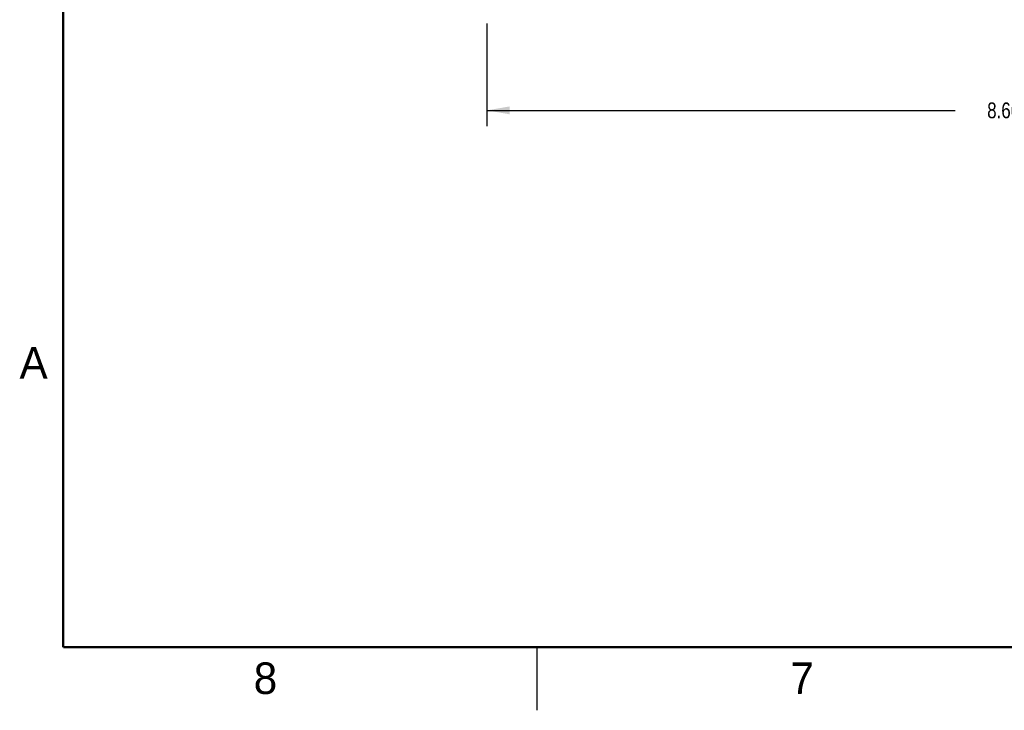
# Model space of a CAD drawing. Header units: inches. Extents: x 0 to 34, y 0 to 22.
# Tile 1 of 108: x 0.2 to 7.9, y 0 to 5.5. Entities that reach past the tile are written whole.
import ezdxf

# ---------------------------------------------------------------- set-up
doc = ezdxf.new("R2010")
doc.units = ezdxf.units.IN
doc.header["$LTSCALE"] = 1.87
doc.header["$MEASUREMENT"] = 0
doc.layers.get('0').update_dxf_attribs({"linetype": 'CONTINUOUS'})
doc.layers.add('DIMENSIONS', color=7, linetype='CONTINUOUS')
doc.styles.get("Standard").update_dxf_attribs({"font": 'txt', "width": 0.8})
doc.styles.add('TEXTSTYLE_2', font='txt')
doc.dimstyles.new('DIMSTYLE_1', dxfattribs={"dimtxt": 0.125, "dimasz": 0.18, "dimexe": 0.18, "dimexo": 0.0625, "dimgap": 0.09, "dimtad": 0, "dimtih": 1, "dimtoh": 1, "dimdec": 3, "dimzin": 4, "dimdsep": 46, "dimtxsty": 'STANDARD', "dimblk": '_FILLED', "dimblk1": '_FILLED', "dimblk2": '_FILLED', "dimcen": 0.09, "dimadec": 0, "dimazin": 0, "dimtp": 0.01, "dimtm": 0.01, "dimtfac": 1, "dimtdec": 3, "dimtofl": 0, "dimtmove": 0, "dimatfit": 3, "dimldrblk": '_FILLED', "dimfxl": 1, "dimtolj": 1, "dimtzin": 4, "dimarcsym": 0})

# ---------------------------------------------------------------- blocks, each defined once
blk = doc.blocks.new('_FILLED')
at = {"color": 0, "linetype": 'BYBLOCK'}
blk.add_solid([(0, 0), (-1, 0.174), (-1, -0.174)], dxfattribs=at)
blk = doc.blocks.new('*D0')
at = {"layer": 'DIMENSIONS', "color": 2, "linetype": 'CONTINUOUS'}
for p, q in [((3.8539, 5.4386), (3.8539, 4.6261)), ((12.5153, 5.4386), (12.5153, 4.6261)), ((3.8539, 4.7511), (7.5596, 4.7511)), ((12.5153, 4.7511), (8.8096, 4.7511))]:
    blk.add_line(p, q, dxfattribs=at)
at = {"layer": 'DIMENSIONS', "color": 2, "linetype": 'CONTINUOUS', "xscale": 0.18, "yscale": 0.18, "zscale": 0.18, "rotation": 180}
blk.add_blockref('_FILLED', (3.8539, 4.7511), dxfattribs=at)
at = {"layer": 'DIMENSIONS', "color": 2, "linetype": 'CONTINUOUS', "xscale": 0.18, "yscale": 0.18, "zscale": 0.18}
blk.add_blockref('_FILLED', (12.5153, 4.7511), dxfattribs=at)
at = {"layer": 'DIMENSIONS', "color": 2, "linetype": 'CONTINUOUS', "insert": (8.1846, 4.8136), "char_height": 0.125, "width": 1.125, "attachment_point": 2, "line_spacing_factor": 0.9}
blk.add_mtext('8.661{\\Ftxt.shx;\\W1.000000;\\H0.125000; }[220]', dxfattribs=at)

msp = doc.modelspace()

# ---------------------------------------------------------------- linework, layer by layer
at = {"color": 2, "linetype": 'CONTINUOUS'}
msp.add_line((4.25, 0), (4.25, 0.5), dxfattribs=at)
at = {"color": 7, "linetype": 'CONTINUOUS', "const_width": 0.02}
for points in [[(0.5, 21.5), (0.5, 0.5)], [(0.5, 0.5), (33.5, 0.5)]]:
    msp.add_lwpolyline(points, dxfattribs=at)

# ---------------------------------------------------------------- texts
at = {"color": 2, "linetype": 'CONTINUOUS', "char_height": 0.25, "width": 0.25, "attachment_point": 1, "line_spacing_factor": 0.9, "style": 'TEXTSTYLE_2'}
for s, insert in [('A', (0.1541, 2.8761)), ('8', (2.0074, 0.3791)), ('7', (6.2553, 0.3787))]:
    msp.add_mtext(s, dxfattribs=dict(at, insert=insert))

# ---------------------------------------------------------------- dimensions: what is measured, and where the dimension line sits
at = {"layer": 'DIMENSIONS', "color": 2, "linetype": 'CONTINUOUS'}
dim = msp.add_linear_dim(base=(3.8539, 4.7511), p1=(12.5153, 5.4386), p2=(3.8539, 5.4386), angle=180, dimstyle='DIMSTYLE_1', dxfattribs=at)
dim.commit()
dim.dimension.update_dxf_attribs({"geometry": '*D0', "text_midpoint": (8.0346, 4.7511), "dimtype": 160})

doc.saveas('drawing.dxf')
